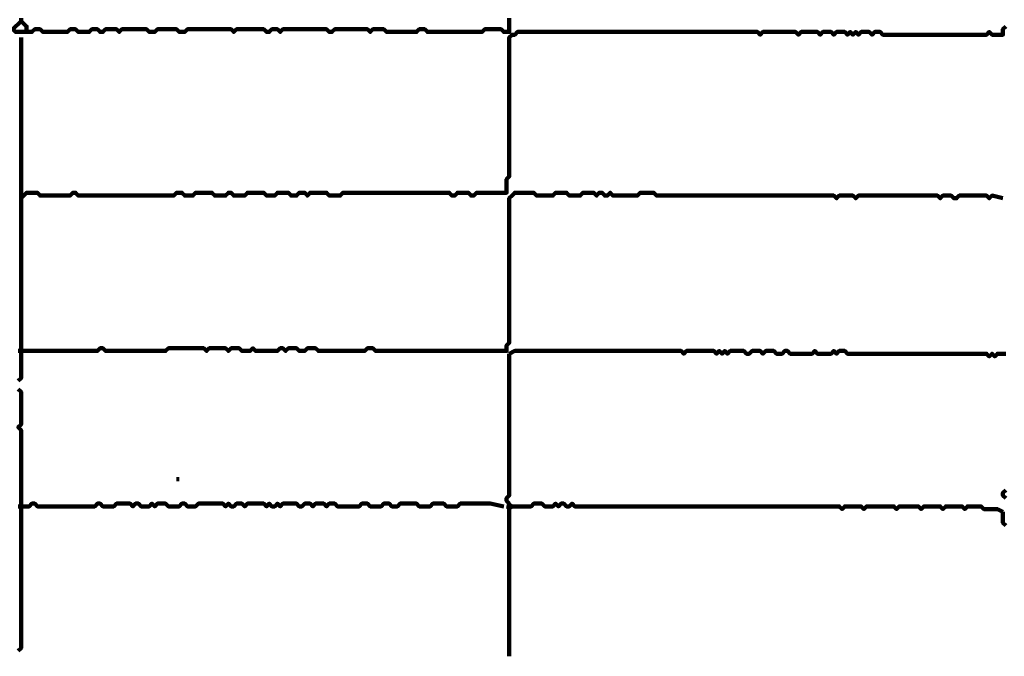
# Model space of a CAD drawing. Header units: metres. Extents: x 1959 to 4131, y 3282 to 4313.
# Tile 17 of 256: x 2124.14 to 2127.48, y 4290.48 to 4292.64. Entities that reach past the tile are written whole.
import ezdxf

# ---------------------------------------------------------------- set-up
doc = ezdxf.new("R2010")
doc.units = ezdxf.units.M
doc.layers.add('P', color=250, linetype='Continuous', lineweight=100)

msp = doc.modelspace()

# ---------------------------------------------------------------- linework, layer by layer
at = {"layer": 'P', "color": 0, "linetype": 'Continuous'}
for points in [[(2124.1492, 4292.6331), (2124.1215, 4292.6054), (2124.1307, 4292.5962), (2124.1676, 4292.5962)], [(2124.1492, 4292.6424), (2124.1492, 4292.6331), (2124.1584, 4292.6239), (2124.1676, 4292.6147), (2124.1676, 4292.6054), (2124.1676, 4292.5962), (2124.1768, 4292.5962), (2124.1861, 4292.5962), (2124.1953, 4292.6054), (2124.2045, 4292.6054), (2124.2138, 4292.6054), (2124.223, 4292.5962), (2124.2322, 4292.5962), (2124.2415, 4292.5962), (2124.2507, 4292.5962), (2124.2599, 4292.5962), (2124.2692, 4292.5962), (2124.2784, 4292.5962), (2124.2876, 4292.5962), (2124.2968, 4292.5962), (2124.3061, 4292.5962), (2124.3153, 4292.6054), (2124.3245, 4292.6054), (2124.3338, 4292.6054), (2124.343, 4292.5962), (2124.3522, 4292.5962), (2124.3615, 4292.5962), (2124.3707, 4292.5962), (2124.3799, 4292.5962), (2124.3892, 4292.6054), (2124.3984, 4292.6054), (2124.4076, 4292.6054), (2124.4168, 4292.5962), (2124.4261, 4292.5962), (2124.4353, 4292.6054), (2124.4445, 4292.6054), (2124.4538, 4292.6054), (2124.463, 4292.6054), (2124.4722, 4292.6054), (2124.4815, 4292.5962), (2124.4907, 4292.6054), (2124.4999, 4292.6054), (2124.5092, 4292.6054), (2124.5184, 4292.6054), (2124.5276, 4292.6054), (2124.5368, 4292.6054), (2124.5461, 4292.6054), (2124.5553, 4292.6054), (2124.5645, 4292.6054), (2124.5738, 4292.6054), (2124.583, 4292.5962), (2124.5922, 4292.5962), (2124.6015, 4292.5962), (2124.6107, 4292.6054), (2124.6199, 4292.6054), (2124.6292, 4292.6054), (2124.6384, 4292.6054), (2124.6476, 4292.6054), (2124.6568, 4292.6054), (2124.6661, 4292.6054), (2124.6753, 4292.6054), (2124.6845, 4292.5962), (2124.6938, 4292.5962), (2124.703, 4292.5962), (2124.7122, 4292.6054), (2124.7215, 4292.6054), (2124.7307, 4292.6054), (2124.7399, 4292.6054), (2124.7492, 4292.6054), (2124.7584, 4292.6054), (2124.7676, 4292.6054), (2124.7768, 4292.6054), (2124.7861, 4292.6054), (2124.7953, 4292.6054), (2124.8045, 4292.6054), (2124.8138, 4292.6054), (2124.823, 4292.6054), (2124.8322, 4292.6054), (2124.8415, 4292.6054), (2124.8507, 4292.6054), (2124.8599, 4292.6054), (2124.8692, 4292.5962), (2124.8784, 4292.6054), (2124.8876, 4292.6054), (2124.8968, 4292.6054), (2124.9061, 4292.6054), (2124.9153, 4292.6054), (2124.9245, 4292.6054), (2124.9338, 4292.6054), (2124.943, 4292.6054), (2124.9522, 4292.6054), (2124.9615, 4292.6054), (2124.9707, 4292.6054), (2124.9799, 4292.5962), (2124.9892, 4292.5962), (2124.9984, 4292.6054), (2125.0076, 4292.6054), (2125.0168, 4292.6054), (2125.0261, 4292.5962), (2125.0353, 4292.6054), (2125.0445, 4292.6054), (2125.0538, 4292.6054), (2125.063, 4292.6054), (2125.0722, 4292.6054), (2125.0815, 4292.6054), (2125.0907, 4292.6054), (2125.0999, 4292.6054), (2125.1092, 4292.6054), (2125.1184, 4292.6054), (2125.1276, 4292.6054), (2125.1368, 4292.6054), (2125.1461, 4292.6054), (2125.1553, 4292.6054), (2125.1645, 4292.6054), (2125.1738, 4292.6054), (2125.183, 4292.6054), (2125.1922, 4292.5962), (2125.2015, 4292.5962), (2125.2107, 4292.6054), (2125.2199, 4292.6054), (2125.2292, 4292.6054), (2125.2384, 4292.6054), (2125.2476, 4292.6054), (2125.2568, 4292.6054), (2125.2661, 4292.6054), (2125.2753, 4292.6054), (2125.2845, 4292.6054), (2125.2938, 4292.6054), (2125.303, 4292.6054), (2125.3122, 4292.6054), (2125.3215, 4292.6054), (2125.3307, 4292.5962), (2125.3399, 4292.6054), (2125.3492, 4292.6054), (2125.3584, 4292.6054), (2125.3676, 4292.6054), (2125.3768, 4292.6054), (2125.3861, 4292.5962), (2125.3953, 4292.5962), (2125.4045, 4292.5962), (2125.4138, 4292.5962), (2125.423, 4292.5962), (2125.4322, 4292.5962), (2125.4415, 4292.5962), (2125.4507, 4292.5962), (2125.4599, 4292.5962), (2125.4692, 4292.5962), (2125.4784, 4292.5962), (2125.4876, 4292.5962), (2125.4968, 4292.6054), (2125.5061, 4292.6054), (2125.5153, 4292.6054), (2125.5245, 4292.5962), (2125.5338, 4292.5962), (2125.543, 4292.5962), (2125.5522, 4292.5962), (2125.5615, 4292.5962), (2125.5707, 4292.5962), (2125.5799, 4292.5962), (2125.5892, 4292.5962), (2125.5984, 4292.5962), (2125.6076, 4292.5962), (2125.6168, 4292.5962), (2125.6261, 4292.5962), (2125.6353, 4292.5962), (2125.6445, 4292.5962), (2125.6538, 4292.5962), (2125.663, 4292.5962), (2125.6722, 4292.5962), (2125.6815, 4292.5962), (2125.6907, 4292.5962), (2125.6999, 4292.5962), (2125.7092, 4292.5962), (2125.7184, 4292.6054), (2125.7276, 4292.6054), (2125.7368, 4292.6054), (2125.7461, 4292.6054), (2125.7553, 4292.6054), (2125.7645, 4292.6054), (2125.7738, 4292.6054), (2125.783, 4292.5962), (2125.7922, 4292.5962), (2125.8015, 4292.5962), (2125.8015, 4292.6054), (2125.8015, 4292.6147), (2125.8015, 4292.6239), (2125.8015, 4292.6331), (2125.8015, 4292.6424)], [(2127.4815, 4292.6147), (2127.4722, 4292.6054), (2127.4722, 4292.5962), (2127.4722, 4292.587), (2127.463, 4292.587), (2127.4538, 4292.587), (2127.4445, 4292.587), (2127.4353, 4292.587), (2127.4261, 4292.5962), (2127.4168, 4292.587), (2127.4076, 4292.587), (2127.3984, 4292.587), (2127.3892, 4292.587), (2127.3799, 4292.587), (2127.3707, 4292.587), (2127.3615, 4292.587), (2127.3522, 4292.587), (2127.343, 4292.587), (2127.3338, 4292.587), (2127.3245, 4292.587), (2127.3153, 4292.587), (2127.3061, 4292.587), (2127.2968, 4292.587), (2127.2876, 4292.587), (2127.2784, 4292.587), (2127.2692, 4292.587), (2127.2599, 4292.587), (2127.2507, 4292.587), (2127.2415, 4292.587), (2127.2322, 4292.587), (2127.223, 4292.587), (2127.2138, 4292.587), (2127.2045, 4292.587), (2127.1953, 4292.587), (2127.1861, 4292.587), (2127.1768, 4292.587), (2127.1676, 4292.587), (2127.1584, 4292.587), (2127.1492, 4292.587), (2127.1399, 4292.587), (2127.1307, 4292.587), (2127.1215, 4292.587), (2127.1122, 4292.587), (2127.103, 4292.587), (2127.0938, 4292.587), (2127.0845, 4292.587), (2127.0753, 4292.587), (2127.0661, 4292.587), (2127.0568, 4292.5962), (2127.0476, 4292.5962), (2127.0384, 4292.5962), (2127.0292, 4292.587), (2127.0199, 4292.5962), (2127.0107, 4292.5962), (2127.0015, 4292.5962), (2126.9922, 4292.5962), (2126.983, 4292.587), (2126.9738, 4292.5962), (2126.9645, 4292.587), (2126.9553, 4292.5962), (2126.9461, 4292.587), (2126.9368, 4292.5962), (2126.9276, 4292.5962), (2126.9184, 4292.5962), (2126.9092, 4292.5962), (2126.8999, 4292.587), (2126.8907, 4292.5962), (2126.8815, 4292.5962), (2126.8722, 4292.5962), (2126.863, 4292.5962), (2126.8538, 4292.587), (2126.8445, 4292.5962), (2126.8353, 4292.5962), (2126.8261, 4292.5962), (2126.8168, 4292.5962), (2126.8076, 4292.5962), (2126.7984, 4292.5962), (2126.7892, 4292.5962), (2126.7799, 4292.587), (2126.7707, 4292.5962), (2126.7615, 4292.5962), (2126.7522, 4292.5962), (2126.743, 4292.5962), (2126.7338, 4292.5962), (2126.7245, 4292.5962), (2126.7153, 4292.5962), (2126.7061, 4292.5962), (2126.6968, 4292.5962), (2126.6876, 4292.5962), (2126.6784, 4292.5962), (2126.6692, 4292.5962), (2126.6599, 4292.5962), (2126.6507, 4292.587), (2126.6415, 4292.5962), (2126.6322, 4292.5962), (2126.623, 4292.5962), (2126.6138, 4292.5962), (2126.6045, 4292.5962), (2126.5953, 4292.5962), (2126.5861, 4292.5962), (2126.5768, 4292.5962), (2126.5676, 4292.5962), (2126.5584, 4292.5962), (2126.5492, 4292.5962), (2126.5399, 4292.5962), (2126.5307, 4292.5962), (2126.5215, 4292.5962), (2126.5122, 4292.5962), (2126.503, 4292.5962), (2126.4938, 4292.5962), (2126.4845, 4292.5962), (2126.4753, 4292.5962), (2126.4661, 4292.5962), (2126.4568, 4292.5962), (2126.4476, 4292.5962), (2126.4384, 4292.5962), (2126.4292, 4292.5962), (2126.4199, 4292.5962), (2126.4107, 4292.5962), (2126.4015, 4292.5962), (2126.3922, 4292.5962), (2126.383, 4292.5962), (2126.3738, 4292.5962), (2126.3645, 4292.5962), (2126.3553, 4292.5962), (2126.3461, 4292.5962), (2126.3368, 4292.5962), (2126.3276, 4292.5962), (2126.3184, 4292.5962), (2126.3092, 4292.5962), (2126.2999, 4292.5962), (2126.2907, 4292.5962), (2126.2815, 4292.5962), (2126.2722, 4292.5962), (2126.263, 4292.5962), (2126.2538, 4292.5962), (2126.2445, 4292.5962), (2126.2353, 4292.5962), (2126.2261, 4292.5962), (2126.2168, 4292.5962), (2126.2076, 4292.5962), (2126.1984, 4292.5962), (2126.1892, 4292.5962), (2126.1799, 4292.5962), (2126.1707, 4292.5962), (2126.1615, 4292.5962), (2126.1522, 4292.5962), (2126.143, 4292.5962), (2126.1338, 4292.5962), (2126.1245, 4292.5962), (2126.1153, 4292.5962), (2126.1061, 4292.5962), (2126.0968, 4292.5962), (2126.0876, 4292.5962), (2126.0784, 4292.5962), (2126.0692, 4292.5962), (2126.0599, 4292.5962), (2126.0507, 4292.5962), (2126.0415, 4292.5962), (2126.0322, 4292.5962), (2126.023, 4292.5962), (2126.0138, 4292.5962), (2126.0045, 4292.5962), (2125.9953, 4292.5962), (2125.9861, 4292.5962), (2125.9768, 4292.5962), (2125.9676, 4292.5962), (2125.9584, 4292.5962), (2125.9492, 4292.5962), (2125.9399, 4292.5962), (2125.9307, 4292.5962), (2125.9215, 4292.5962), (2125.9122, 4292.5962), (2125.903, 4292.5962), (2125.8938, 4292.5962), (2125.8845, 4292.5962), (2125.8753, 4292.5962), (2125.8661, 4292.5962), (2125.8568, 4292.5962), (2125.8476, 4292.5962), (2125.8384, 4292.5962), (2125.8292, 4292.5962), (2125.8199, 4292.587), (2125.8107, 4292.587), (2125.8015, 4292.5778), (2125.8015, 4292.5685), (2125.8015, 4292.5593), (2125.8015, 4292.5501), (2125.8015, 4292.5408), (2125.8015, 4292.5316), (2125.8015, 4292.5224), (2125.8015, 4292.5131), (2125.8015, 4292.5039), (2125.8015, 4292.4947), (2125.8015, 4292.4854), (2125.8015, 4292.4762), (2125.8015, 4292.467), (2125.8015, 4292.4578), (2125.8015, 4292.4485), (2125.8015, 4292.4393), (2125.8015, 4292.4301), (2125.8015, 4292.4208), (2125.8015, 4292.4116), (2125.8015, 4292.4024), (2125.8015, 4292.3931), (2125.8015, 4292.3839), (2125.8015, 4292.3747), (2125.8015, 4292.3654), (2125.8015, 4292.3562), (2125.8015, 4292.347), (2125.8015, 4292.3378), (2125.8015, 4292.3285), (2125.8015, 4292.3193), (2125.8015, 4292.3101), (2125.8015, 4292.3008), (2125.8015, 4292.2916), (2125.8015, 4292.2824), (2125.8015, 4292.2731), (2125.8015, 4292.2639), (2125.8015, 4292.2547), (2125.8015, 4292.2454), (2125.8015, 4292.2362), (2125.8015, 4292.227), (2125.8015, 4292.2178), (2125.8015, 4292.2085), (2125.8015, 4292.1993), (2125.8015, 4292.1901), (2125.8015, 4292.1808), (2125.8015, 4292.1716), (2125.8015, 4292.1624), (2125.8015, 4292.1531), (2125.8015, 4292.1439), (2125.8015, 4292.1347), (2125.8015, 4292.1254), (2125.8015, 4292.1162), (2125.8015, 4292.107), (2125.7922, 4292.0978), (2125.7922, 4292.0885), (2125.7922, 4292.0793), (2125.7922, 4292.0701), (2125.7922, 4292.0608), (2125.7922, 4292.0516), (2125.783, 4292.0516), (2125.7738, 4292.0516), (2125.7645, 4292.0516), (2125.7553, 4292.0516), (2125.7461, 4292.0516), (2125.7368, 4292.0516), (2125.7276, 4292.0516), (2125.7184, 4292.0516), (2125.7092, 4292.0516), (2125.6999, 4292.0516), (2125.6907, 4292.0516), (2125.6815, 4292.0424), (2125.6722, 4292.0424), (2125.663, 4292.0516), (2125.6538, 4292.0516), (2125.6445, 4292.0516), (2125.6353, 4292.0516), (2125.6261, 4292.0516), (2125.6168, 4292.0424), (2125.6076, 4292.0424), (2125.5984, 4292.0516), (2125.5892, 4292.0516), (2125.5799, 4292.0516), (2125.5707, 4292.0516), (2125.5615, 4292.0516), (2125.5522, 4292.0516), (2125.543, 4292.0516), (2125.5338, 4292.0516), (2125.5245, 4292.0516), (2125.5153, 4292.0516), (2125.5061, 4292.0516), (2125.4968, 4292.0516), (2125.4876, 4292.0516), (2125.4784, 4292.0516), (2125.4692, 4292.0516), (2125.4599, 4292.0516), (2125.4507, 4292.0516), (2125.4415, 4292.0516), (2125.4322, 4292.0516), (2125.423, 4292.0516), (2125.4138, 4292.0516), (2125.4045, 4292.0516), (2125.3953, 4292.0516), (2125.3861, 4292.0516), (2125.3768, 4292.0516), (2125.3676, 4292.0516), (2125.3584, 4292.0516), (2125.3492, 4292.0516), (2125.3399, 4292.0516), (2125.3307, 4292.0516), (2125.3215, 4292.0516), (2125.3122, 4292.0516), (2125.303, 4292.0516), (2125.2938, 4292.0516), (2125.2845, 4292.0516), (2125.2753, 4292.0516), (2125.2661, 4292.0516), (2125.2568, 4292.0516), (2125.2476, 4292.0516), (2125.2384, 4292.0516), (2125.2292, 4292.0424), (2125.2199, 4292.0424), (2125.2107, 4292.0424), (2125.2015, 4292.0424), (2125.1922, 4292.0424), (2125.183, 4292.0516), (2125.1738, 4292.0516), (2125.1645, 4292.0516), (2125.1553, 4292.0516), (2125.1461, 4292.0516), (2125.1368, 4292.0516), (2125.1276, 4292.0516), (2125.1184, 4292.0424), (2125.1092, 4292.0516), (2125.0999, 4292.0516), (2125.0907, 4292.0516), (2125.0815, 4292.0424), (2125.0722, 4292.0424), (2125.063, 4292.0424), (2125.0538, 4292.0516), (2125.0445, 4292.0516), (2125.0353, 4292.0516), (2125.0261, 4292.0516), (2125.0168, 4292.0516), (2125.0076, 4292.0424), (2124.9984, 4292.0424), (2124.9892, 4292.0424), (2124.9799, 4292.0424), (2124.9707, 4292.0516), (2124.9615, 4292.0516), (2124.9522, 4292.0516), (2124.943, 4292.0516), (2124.9338, 4292.0516), (2124.9245, 4292.0516), (2124.9153, 4292.0516), (2124.9061, 4292.0424), (2124.8968, 4292.0424), (2124.8876, 4292.0424), (2124.8784, 4292.0424), (2124.8692, 4292.0424), (2124.8599, 4292.0516), (2124.8507, 4292.0516), (2124.8415, 4292.0424), (2124.8322, 4292.0424), (2124.823, 4292.0424), (2124.8138, 4292.0424), (2124.8045, 4292.0424), (2124.7953, 4292.0516), (2124.7861, 4292.0516), (2124.7768, 4292.0516), (2124.7676, 4292.0516), (2124.7584, 4292.0516), (2124.7492, 4292.0516), (2124.7399, 4292.0516), (2124.7307, 4292.0424), (2124.7215, 4292.0424), (2124.7122, 4292.0424), (2124.703, 4292.0424), (2124.6938, 4292.0516), (2124.6845, 4292.0516), (2124.6753, 4292.0516), (2124.6661, 4292.0424), (2124.6568, 4292.0424), (2124.6476, 4292.0424), (2124.6384, 4292.0424), (2124.6292, 4292.0424), (2124.6199, 4292.0424), (2124.6107, 4292.0424), (2124.6015, 4292.0424), (2124.5922, 4292.0424), (2124.583, 4292.0424), (2124.5738, 4292.0424), (2124.5645, 4292.0424), (2124.5553, 4292.0424), (2124.5461, 4292.0424), (2124.5368, 4292.0424), (2124.5276, 4292.0424), (2124.5184, 4292.0424), (2124.5092, 4292.0424), (2124.4999, 4292.0424), (2124.4907, 4292.0424), (2124.4815, 4292.0424), (2124.4722, 4292.0424), (2124.463, 4292.0424), (2124.4538, 4292.0424), (2124.4445, 4292.0424), (2124.4353, 4292.0424), (2124.4261, 4292.0424), (2124.4168, 4292.0424), (2124.4076, 4292.0424), (2124.3984, 4292.0424), (2124.3892, 4292.0424), (2124.3799, 4292.0424), (2124.3707, 4292.0424), (2124.3615, 4292.0424), (2124.3522, 4292.0424), (2124.343, 4292.0424), (2124.3338, 4292.0516), (2124.3245, 4292.0516), (2124.3153, 4292.0424), (2124.3061, 4292.0424), (2124.2968, 4292.0424), (2124.2876, 4292.0424), (2124.2784, 4292.0424), (2124.2692, 4292.0424), (2124.2599, 4292.0424), (2124.2507, 4292.0424), (2124.2415, 4292.0424), (2124.2322, 4292.0424), (2124.223, 4292.0424), (2124.2138, 4292.0424), (2124.2045, 4292.0516), (2124.1953, 4292.0516), (2124.1861, 4292.0516), (2124.1768, 4292.0516), (2124.1676, 4292.0516), (2124.1584, 4292.0424), (2124.1492, 4292.0331), (2124.1492, 4292.0516)], [(2124.1492, 4292.5778), (2124.1492, 4292.5408), (2124.1492, 4292.5316), (2124.1492, 4292.5224), (2124.1492, 4292.5131), (2124.1492, 4292.5039), (2124.1492, 4292.4947), (2124.1492, 4292.4854), (2124.1492, 4292.4762), (2124.1492, 4292.467), (2124.1492, 4292.4578), (2124.1492, 4292.4485), (2124.1492, 4292.4393), (2124.1492, 4292.4301), (2124.1492, 4292.4208), (2124.1492, 4292.4116), (2124.1492, 4292.4024), (2124.1492, 4292.3931), (2124.1492, 4292.3839), (2124.1492, 4292.3747), (2124.1492, 4292.3654), (2124.1492, 4292.3562), (2124.1492, 4292.347), (2124.1492, 4292.3378), (2124.1492, 4292.3285), (2124.1492, 4292.3193), (2124.1492, 4292.3101), (2124.1492, 4292.3008), (2124.1492, 4292.2916), (2124.1492, 4292.2824), (2124.1492, 4292.2731), (2124.1492, 4292.2639), (2124.1492, 4292.2547), (2124.1492, 4292.2454), (2124.1492, 4292.2362), (2124.1492, 4292.227), (2124.1492, 4292.2178), (2124.1492, 4292.2085), (2124.1492, 4292.1993), (2124.1492, 4292.1901), (2124.1492, 4292.1808), (2124.1492, 4292.1716), (2124.1492, 4292.1624), (2124.1492, 4292.1531), (2124.1492, 4292.1439), (2124.1492, 4292.1347), (2124.1492, 4292.1254), (2124.1492, 4292.1162), (2124.1492, 4292.107), (2124.1492, 4292.0978), (2124.1492, 4292.0885), (2124.1492, 4292.0793), (2124.1492, 4292.0701), (2124.1492, 4292.0608), (2124.1492, 4292.0516), (2124.1492, 4292.0424), (2124.1492, 4292.0331), (2124.1492, 4292.0239), (2124.1492, 4292.0147), (2124.1492, 4292.0054), (2124.1492, 4291.9962), (2124.1492, 4291.987), (2124.1492, 4291.9778), (2124.1492, 4291.9685), (2124.1492, 4291.9593), (2124.1492, 4291.9501), (2124.1492, 4291.9408), (2124.1492, 4291.9316), (2124.1492, 4291.9224), (2124.1492, 4291.9131), (2124.1492, 4291.9039), (2124.1492, 4291.8947), (2124.1492, 4291.8854), (2124.1492, 4291.8762), (2124.1492, 4291.867), (2124.1492, 4291.8578), (2124.1492, 4291.8485), (2124.1492, 4291.8393), (2124.1492, 4291.8301), (2124.1492, 4291.8208), (2124.1492, 4291.8116), (2124.1492, 4291.8024), (2124.1492, 4291.7931), (2124.1492, 4291.7839), (2124.1492, 4291.7747), (2124.1492, 4291.7654), (2124.1492, 4291.7562), (2124.1492, 4291.747), (2124.1492, 4291.7378), (2124.1492, 4291.7285), (2124.1492, 4291.7193), (2124.1492, 4291.7101), (2124.1492, 4291.7008), (2124.1492, 4291.6916), (2124.1492, 4291.6824), (2124.1492, 4291.6731), (2124.1492, 4291.6639), (2124.1492, 4291.6547), (2124.1492, 4291.6454), (2124.1492, 4291.6362), (2124.1492, 4291.627), (2124.1492, 4291.6178), (2124.1492, 4291.6085), (2124.1492, 4291.5993), (2124.1492, 4291.5901), (2124.1492, 4291.5808), (2124.1492, 4291.5716), (2124.1492, 4291.5624), (2124.1492, 4291.5531), (2124.1492, 4291.5439), (2124.1492, 4291.5347), (2124.1492, 4291.5254), (2124.1492, 4291.5162), (2124.1492, 4291.507), (2124.1492, 4291.4978), (2124.1492, 4291.4885), (2124.1492, 4291.4793), (2124.1492, 4291.4701), (2124.1492, 4291.4608), (2124.1492, 4291.4516), (2124.1492, 4291.4424), (2124.1492, 4291.4331), (2124.1492, 4291.4239), (2124.1399, 4291.4147)], [(2124.1399, 4291.5162), (2124.1492, 4291.5162), (2124.1584, 4291.5162), (2124.1676, 4291.5162), (2124.1768, 4291.5162), (2124.1861, 4291.5162), (2124.1953, 4291.5162), (2124.2045, 4291.5162), (2124.2138, 4291.5162), (2124.223, 4291.5162), (2124.2322, 4291.5162), (2124.2415, 4291.5162), (2124.2507, 4291.5162), (2124.2599, 4291.5162), (2124.2692, 4291.5162), (2124.2784, 4291.5162), (2124.2876, 4291.5162), (2124.2968, 4291.5162), (2124.3061, 4291.5162), (2124.3153, 4291.5162), (2124.3245, 4291.5162), (2124.3338, 4291.5162), (2124.343, 4291.5162), (2124.3522, 4291.5162), (2124.3615, 4291.5162), (2124.3707, 4291.5162), (2124.3799, 4291.5162), (2124.3892, 4291.5162), (2124.3984, 4291.5162), (2124.4076, 4291.5162), (2124.4168, 4291.5254), (2124.4261, 4291.5254), (2124.4353, 4291.5162), (2124.4445, 4291.5162), (2124.4538, 4291.5162), (2124.463, 4291.5162), (2124.4722, 4291.5162), (2124.4815, 4291.5162), (2124.4907, 4291.5162), (2124.4999, 4291.5162), (2124.5092, 4291.5162), (2124.5184, 4291.5162), (2124.5276, 4291.5162), (2124.5368, 4291.5162), (2124.5461, 4291.5162), (2124.5553, 4291.5162), (2124.5645, 4291.5162), (2124.5738, 4291.5162), (2124.583, 4291.5162), (2124.5922, 4291.5162), (2124.6015, 4291.5162), (2124.6107, 4291.5162), (2124.6199, 4291.5162), (2124.6292, 4291.5162), (2124.6384, 4291.5162), (2124.6476, 4291.5254), (2124.6568, 4291.5254), (2124.6661, 4291.5254), (2124.6753, 4291.5254), (2124.6845, 4291.5254), (2124.6938, 4291.5254), (2124.703, 4291.5254), (2124.7122, 4291.5254), (2124.7215, 4291.5254), (2124.7307, 4291.5254), (2124.7399, 4291.5254), (2124.7492, 4291.5254), (2124.7584, 4291.5254), (2124.7676, 4291.5254), (2124.7768, 4291.5162), (2124.7861, 4291.5254), (2124.7953, 4291.5254), (2124.8045, 4291.5254), (2124.8138, 4291.5254), (2124.823, 4291.5254), (2124.8322, 4291.5254), (2124.8415, 4291.5254), (2124.8507, 4291.5162), (2124.8599, 4291.5254), (2124.8692, 4291.5254), (2124.8784, 4291.5254), (2124.8876, 4291.5254), (2124.8968, 4291.5162), (2124.9061, 4291.5162), (2124.9153, 4291.5162), (2124.9245, 4291.5162), (2124.9338, 4291.5254), (2124.943, 4291.5162), (2124.9522, 4291.5162), (2124.9615, 4291.5162), (2124.9707, 4291.5162), (2124.9799, 4291.5162), (2124.9892, 4291.5162), (2124.9984, 4291.5162), (2125.0076, 4291.5162), (2125.0168, 4291.5162), (2125.0261, 4291.5254), (2125.0353, 4291.5254), (2125.0445, 4291.5162), (2125.0538, 4291.5254), (2125.063, 4291.5254), (2125.0722, 4291.5254), (2125.0815, 4291.5254), (2125.0907, 4291.5162), (2125.0999, 4291.5162), (2125.1092, 4291.5162), (2125.1184, 4291.5254), (2125.1276, 4291.5254), (2125.1368, 4291.5254), (2125.1461, 4291.5254), (2125.1553, 4291.5162), (2125.1645, 4291.5162), (2125.1738, 4291.5162), (2125.183, 4291.5162), (2125.1922, 4291.5162), (2125.2015, 4291.5162), (2125.2107, 4291.5162), (2125.2199, 4291.5162), (2125.2292, 4291.5162), (2125.2384, 4291.5162), (2125.2476, 4291.5162), (2125.2568, 4291.5162), (2125.2661, 4291.5162), (2125.2753, 4291.5162), (2125.2845, 4291.5162), (2125.2938, 4291.5162), (2125.303, 4291.5162), (2125.3122, 4291.5162), (2125.3215, 4291.5254), (2125.3307, 4291.5254), (2125.3399, 4291.5254), (2125.3492, 4291.5162), (2125.3584, 4291.5162), (2125.3676, 4291.5162), (2125.3768, 4291.5162), (2125.3861, 4291.5162), (2125.3953, 4291.5162), (2125.4045, 4291.5162), (2125.4138, 4291.5162), (2125.423, 4291.5162), (2125.4322, 4291.5162), (2125.4415, 4291.5162), (2125.4507, 4291.5162), (2125.4599, 4291.5162), (2125.4692, 4291.5162), (2125.4784, 4291.5162), (2125.4876, 4291.5162), (2125.4968, 4291.5162), (2125.5061, 4291.5162), (2125.5153, 4291.5162), (2125.5245, 4291.5162), (2125.5338, 4291.5162), (2125.543, 4291.5162), (2125.5522, 4291.5162), (2125.5615, 4291.5162), (2125.5707, 4291.5162), (2125.5799, 4291.5162), (2125.5892, 4291.5162), (2125.5984, 4291.5162), (2125.6076, 4291.5162), (2125.6168, 4291.5162), (2125.6261, 4291.5162), (2125.6353, 4291.5162), (2125.6445, 4291.5162), (2125.6538, 4291.5162), (2125.663, 4291.5162), (2125.6722, 4291.5162), (2125.6815, 4291.5162), (2125.6907, 4291.5162), (2125.6999, 4291.5162), (2125.7092, 4291.5162), (2125.7184, 4291.5162), (2125.7276, 4291.5162), (2125.7368, 4291.5162), (2125.7461, 4291.5162), (2125.7553, 4291.5162), (2125.7645, 4291.5162), (2125.7738, 4291.5162), (2125.783, 4291.5162), (2125.7922, 4291.5162), (2125.7922, 4291.5254), (2125.7922, 4291.5347), (2125.8015, 4291.5439), (2125.8015, 4291.5531), (2125.8015, 4291.5624), (2125.8015, 4291.5716), (2125.8015, 4291.5808), (2125.8015, 4291.5901), (2125.8015, 4291.5993), (2125.8015, 4291.6085), (2125.8015, 4291.6178), (2125.8015, 4291.627), (2125.8015, 4291.6362), (2125.8015, 4291.6454), (2125.8015, 4291.6547), (2125.8015, 4291.6639), (2125.8015, 4291.6731), (2125.8015, 4291.6824), (2125.8015, 4291.6916), (2125.8015, 4291.7008), (2125.8015, 4291.7101), (2125.8015, 4291.7193), (2125.8015, 4291.7285), (2125.8015, 4291.7378), (2125.8015, 4291.747), (2125.8015, 4291.7562), (2125.8015, 4291.7654), (2125.8015, 4291.7747), (2125.8015, 4291.7839), (2125.8015, 4291.7931), (2125.8015, 4291.8024), (2125.8015, 4291.8116), (2125.8015, 4291.8208), (2125.8015, 4291.8301), (2125.8015, 4291.8393), (2125.8015, 4291.8485), (2125.8015, 4291.8578), (2125.8015, 4291.867), (2125.8015, 4291.8762), (2125.8015, 4291.8854), (2125.8015, 4291.8947), (2125.8015, 4291.9039), (2125.8015, 4291.9131), (2125.8015, 4291.9224), (2125.8015, 4291.9316), (2125.8015, 4291.9408), (2125.8015, 4291.9501), (2125.8015, 4291.9593), (2125.8015, 4291.9685), (2125.8015, 4291.9778), (2125.8015, 4291.987), (2125.8015, 4291.9962), (2125.8015, 4292.0054), (2125.8015, 4292.0147), (2125.8015, 4292.0239), (2125.8015, 4292.0331), (2125.8107, 4292.0424), (2125.8199, 4292.0516), (2125.8292, 4292.0516), (2125.8384, 4292.0516), (2125.8476, 4292.0516), (2125.8568, 4292.0516), (2125.8661, 4292.0516), (2125.8753, 4292.0516), (2125.8845, 4292.0516), (2125.8938, 4292.0424), (2125.903, 4292.0424), (2125.9122, 4292.0424), (2125.9215, 4292.0424), (2125.9307, 4292.0424), (2125.9399, 4292.0424), (2125.9492, 4292.0424), (2125.9584, 4292.0516), (2125.9676, 4292.0516), (2125.9768, 4292.0516), (2125.9861, 4292.0516), (2125.9953, 4292.0516), (2126.0045, 4292.0424), (2126.0138, 4292.0424), (2126.023, 4292.0424), (2126.0322, 4292.0424), (2126.0415, 4292.0424), (2126.0507, 4292.0516), (2126.0599, 4292.0516), (2126.0692, 4292.0516), (2126.0784, 4292.0516), (2126.0876, 4292.0516), (2126.0968, 4292.0424), (2126.1061, 4292.0516), (2126.1153, 4292.0516), (2126.1245, 4292.0424), (2126.1338, 4292.0424), (2126.143, 4292.0516), (2126.1522, 4292.0424), (2126.1615, 4292.0424), (2126.1707, 4292.0424), (2126.1799, 4292.0424), (2126.1892, 4292.0424), (2126.1984, 4292.0424), (2126.2076, 4292.0424), (2126.2168, 4292.0424), (2126.2261, 4292.0424), (2126.2353, 4292.0424), (2126.2445, 4292.0516), (2126.2538, 4292.0516), (2126.263, 4292.0516), (2126.2722, 4292.0516), (2126.2815, 4292.0516), (2126.2907, 4292.0516), (2126.2999, 4292.0424), (2126.3092, 4292.0424), (2126.3184, 4292.0424), (2126.3276, 4292.0424), (2126.3368, 4292.0424), (2126.3461, 4292.0424), (2126.3553, 4292.0424), (2126.3645, 4292.0424), (2126.3738, 4292.0424), (2126.383, 4292.0424), (2126.3922, 4292.0424), (2126.4015, 4292.0424), (2126.4107, 4292.0424), (2126.4199, 4292.0424), (2126.4292, 4292.0424), (2126.4384, 4292.0424), (2126.4476, 4292.0424), (2126.4568, 4292.0424), (2126.4661, 4292.0424), (2126.4753, 4292.0424), (2126.4845, 4292.0424), (2126.4938, 4292.0424), (2126.503, 4292.0424), (2126.5122, 4292.0424), (2126.5215, 4292.0424), (2126.5307, 4292.0424), (2126.5399, 4292.0424), (2126.5492, 4292.0424), (2126.5584, 4292.0424), (2126.5676, 4292.0424), (2126.5768, 4292.0424), (2126.5861, 4292.0424), (2126.5953, 4292.0424), (2126.6045, 4292.0424), (2126.6138, 4292.0424), (2126.623, 4292.0424), (2126.6322, 4292.0424), (2126.6415, 4292.0424), (2126.6507, 4292.0424), (2126.6599, 4292.0424), (2126.6692, 4292.0424), (2126.6784, 4292.0424), (2126.6876, 4292.0424), (2126.6968, 4292.0424), (2126.7061, 4292.0424), (2126.7153, 4292.0424), (2126.7245, 4292.0424), (2126.7338, 4292.0424), (2126.743, 4292.0424), (2126.7522, 4292.0424), (2126.7615, 4292.0424), (2126.7707, 4292.0424), (2126.7799, 4292.0424), (2126.7892, 4292.0424), (2126.7984, 4292.0424), (2126.8076, 4292.0424), (2126.8168, 4292.0424), (2126.8261, 4292.0424), (2126.8353, 4292.0424), (2126.8445, 4292.0424), (2126.8538, 4292.0424), (2126.863, 4292.0424), (2126.8722, 4292.0424), (2126.8815, 4292.0424), (2126.8907, 4292.0424), (2126.8999, 4292.0424), (2126.9092, 4292.0331), (2126.9184, 4292.0424), (2126.9276, 4292.0424), (2126.9368, 4292.0424), (2126.9461, 4292.0424), (2126.9553, 4292.0424), (2126.9645, 4292.0424), (2126.9738, 4292.0331), (2126.983, 4292.0424), (2126.9922, 4292.0424), (2127.0015, 4292.0424), (2127.0107, 4292.0424), (2127.0199, 4292.0424), (2127.0292, 4292.0424), (2127.0384, 4292.0424), (2127.0476, 4292.0424), (2127.0568, 4292.0424), (2127.0661, 4292.0424), (2127.0753, 4292.0424), (2127.0845, 4292.0424), (2127.0938, 4292.0424), (2127.103, 4292.0424), (2127.1122, 4292.0424), (2127.1215, 4292.0424), (2127.1307, 4292.0424), (2127.1399, 4292.0424), (2127.1492, 4292.0424), (2127.1584, 4292.0424), (2127.1676, 4292.0424), (2127.1768, 4292.0424), (2127.1861, 4292.0424), (2127.1953, 4292.0424), (2127.2045, 4292.0424), (2127.2138, 4292.0424), (2127.223, 4292.0424), (2127.2322, 4292.0424), (2127.2415, 4292.0424), (2127.2507, 4292.0424), (2127.2599, 4292.0331), (2127.2692, 4292.0424), (2127.2784, 4292.0424), (2127.2876, 4292.0424), (2127.2968, 4292.0424), (2127.3061, 4292.0331), (2127.3153, 4292.0331), (2127.3245, 4292.0424), (2127.3338, 4292.0424), (2127.343, 4292.0424), (2127.3522, 4292.0424), (2127.3615, 4292.0424), (2127.3707, 4292.0424), (2127.3799, 4292.0424), (2127.3892, 4292.0424), (2127.3984, 4292.0424), (2127.4076, 4292.0424), (2127.4168, 4292.0424), (2127.4261, 4292.0331), (2127.4353, 4292.0424), (2127.4722, 4292.0331)], [(2127.4815, 4291.507), (2127.4722, 4291.507), (2127.463, 4291.507), (2127.4538, 4291.507), (2127.4445, 4291.4978), (2127.4353, 4291.507), (2127.4261, 4291.4978), (2127.4168, 4291.507), (2127.4076, 4291.507), (2127.3984, 4291.507), (2127.3892, 4291.507), (2127.3799, 4291.507), (2127.3707, 4291.507), (2127.3615, 4291.507), (2127.3522, 4291.507), (2127.343, 4291.507), (2127.3338, 4291.507), (2127.3245, 4291.507), (2127.3153, 4291.507), (2127.3061, 4291.507), (2127.2968, 4291.507), (2127.2876, 4291.507), (2127.2784, 4291.507), (2127.2692, 4291.507), (2127.2599, 4291.507), (2127.2507, 4291.507), (2127.2415, 4291.507), (2127.2322, 4291.507), (2127.223, 4291.507), (2127.2138, 4291.507), (2127.2045, 4291.507), (2127.1953, 4291.507), (2127.1861, 4291.507), (2127.1768, 4291.507), (2127.1676, 4291.507), (2127.1584, 4291.507), (2127.1492, 4291.507), (2127.1399, 4291.507), (2127.1307, 4291.507), (2127.1215, 4291.507), (2127.1122, 4291.507), (2127.103, 4291.507), (2127.0938, 4291.507), (2127.0845, 4291.507), (2127.0753, 4291.507), (2127.0661, 4291.507), (2127.0568, 4291.507), (2127.0476, 4291.507), (2127.0384, 4291.507), (2127.0292, 4291.507), (2127.0199, 4291.507), (2127.0107, 4291.507), (2127.0015, 4291.507), (2126.9922, 4291.507), (2126.983, 4291.507), (2126.9738, 4291.507), (2126.9645, 4291.507), (2126.9553, 4291.507), (2126.9461, 4291.507), (2126.9368, 4291.5162), (2126.9276, 4291.5162), (2126.9184, 4291.5162), (2126.9092, 4291.507), (2126.8999, 4291.5162), (2126.8907, 4291.507), (2126.8815, 4291.507), (2126.8722, 4291.507), (2126.863, 4291.507), (2126.8538, 4291.507), (2126.8445, 4291.507), (2126.8353, 4291.5162), (2126.8261, 4291.507), (2126.8168, 4291.507), (2126.8076, 4291.507), (2126.7984, 4291.507), (2126.7892, 4291.507), (2126.7799, 4291.507), (2126.7707, 4291.507), (2126.7615, 4291.507), (2126.7522, 4291.507), (2126.743, 4291.5162), (2126.7338, 4291.5162), (2126.7245, 4291.507), (2126.7153, 4291.507), (2126.7061, 4291.507), (2126.6968, 4291.5162), (2126.6876, 4291.5162), (2126.6784, 4291.5162), (2126.6692, 4291.5162), (2126.6599, 4291.507), (2126.6507, 4291.5162), (2126.6415, 4291.5162), (2126.6322, 4291.5162), (2126.623, 4291.5162), (2126.6138, 4291.507), (2126.6045, 4291.507), (2126.5953, 4291.5162), (2126.5861, 4291.5162), (2126.5768, 4291.5162), (2126.5676, 4291.5162), (2126.5584, 4291.5162), (2126.5492, 4291.5162), (2126.5399, 4291.507), (2126.5307, 4291.5162), (2126.5215, 4291.507), (2126.5122, 4291.5162), (2126.503, 4291.507), (2126.4938, 4291.5162), (2126.4845, 4291.5162), (2126.4753, 4291.5162), (2126.4661, 4291.5162), (2126.4568, 4291.5162), (2126.4476, 4291.5162), (2126.4384, 4291.5162), (2126.4292, 4291.5162), (2126.4199, 4291.5162), (2126.4107, 4291.5162), (2126.4015, 4291.5162), (2126.3922, 4291.507), (2126.383, 4291.5162), (2126.3738, 4291.5162), (2126.3645, 4291.5162), (2126.3553, 4291.5162), (2126.3461, 4291.5162), (2126.3368, 4291.5162), (2126.3276, 4291.5162), (2126.3184, 4291.5162), (2126.3092, 4291.5162), (2126.2999, 4291.5162), (2126.2907, 4291.5162), (2126.2815, 4291.5162), (2126.2722, 4291.5162), (2126.263, 4291.5162), (2126.2538, 4291.5162), (2126.2445, 4291.5162), (2126.2353, 4291.5162), (2126.2261, 4291.5162), (2126.2168, 4291.5162), (2126.2076, 4291.5162), (2126.1984, 4291.5162), (2126.1892, 4291.5162), (2126.1799, 4291.5162), (2126.1707, 4291.5162), (2126.1615, 4291.5162), (2126.1522, 4291.5162), (2126.143, 4291.5162), (2126.1338, 4291.5162), (2126.1245, 4291.5162), (2126.1153, 4291.5162), (2126.1061, 4291.5162), (2126.0968, 4291.5162), (2126.0876, 4291.5162), (2126.0784, 4291.5162), (2126.0692, 4291.5162), (2126.0599, 4291.5162), (2126.0507, 4291.5162), (2126.0415, 4291.5162), (2126.0322, 4291.5162), (2126.023, 4291.5162), (2126.0138, 4291.5162), (2126.0045, 4291.5162), (2125.9953, 4291.5162), (2125.9861, 4291.5162), (2125.9768, 4291.5162), (2125.9676, 4291.5162), (2125.9584, 4291.5162), (2125.9492, 4291.5162), (2125.9399, 4291.5162), (2125.9307, 4291.5162), (2125.9215, 4291.5162), (2125.9122, 4291.5162), (2125.903, 4291.5162), (2125.8938, 4291.5162), (2125.8845, 4291.5162), (2125.8753, 4291.5162), (2125.8661, 4291.5162), (2125.8568, 4291.5162), (2125.8476, 4291.5162), (2125.8384, 4291.5162), (2125.8292, 4291.5162), (2125.8199, 4291.5162), (2125.8015, 4291.507)], [(2125.8015, 4291.507), (2125.8015, 4291.4701), (2125.8015, 4291.4608), (2125.8015, 4291.4516), (2125.8015, 4291.4424), (2125.8015, 4291.4331), (2125.8015, 4291.4239), (2125.8015, 4291.4147), (2125.8015, 4291.4054), (2125.8015, 4291.3962), (2125.8015, 4291.387), (2125.8015, 4291.3778), (2125.8015, 4291.3685), (2125.8015, 4291.3593), (2125.8015, 4291.3501), (2125.8015, 4291.3408), (2125.8015, 4291.3316), (2125.8015, 4291.3224), (2125.8015, 4291.3131), (2125.8015, 4291.3039), (2125.8015, 4291.2947), (2125.8015, 4291.2854), (2125.8015, 4291.2762), (2125.8015, 4291.267), (2125.8015, 4291.2578), (2125.8015, 4291.2485), (2125.8015, 4291.2393), (2125.8015, 4291.2301), (2125.8015, 4291.2208), (2125.8015, 4291.2116), (2125.8015, 4291.2024), (2125.8015, 4291.1931), (2125.8015, 4291.1839), (2125.8015, 4291.1747), (2125.8015, 4291.1654), (2125.8015, 4291.1562), (2125.8015, 4291.147), (2125.8015, 4291.1378), (2125.8015, 4291.1285), (2125.8015, 4291.1193), (2125.8015, 4291.1101), (2125.8015, 4291.1008), (2125.8015, 4291.0916), (2125.8015, 4291.0824), (2125.8015, 4291.0731), (2125.8015, 4291.0639), (2125.8015, 4291.0547), (2125.8015, 4291.0454), (2125.8015, 4291.0362), (2125.8015, 4291.027), (2125.7922, 4291.0178), (2125.7922, 4291.0085), (2125.7984, 4291.0024), (2125.8015, 4290.9978), (2125.8061, 4290.9931), (2125.8076, 4290.9901), (2125.8076, 4290.987), (2125.8045, 4290.987), (2125.7999, 4290.987), (2125.7968, 4290.9885), (2125.7922, 4290.9901)], [(2124.1399, 4291.387), (2124.1492, 4291.3778), (2124.1492, 4291.3685), (2124.1492, 4291.3593), (2124.1492, 4291.3501), (2124.1492, 4291.3408), (2124.1492, 4291.3316), (2124.1492, 4291.3224), (2124.1492, 4291.3131), (2124.1492, 4291.3039), (2124.1492, 4291.2947), (2124.1492, 4291.2854), (2124.1492, 4291.2762), (2124.1492, 4291.267), (2124.1399, 4291.2578), (2124.1492, 4291.2485), (2124.1492, 4291.2393), (2124.1492, 4291.2301), (2124.1492, 4291.2208), (2124.1492, 4291.2116), (2124.1492, 4291.2024), (2124.1492, 4291.1931), (2124.1492, 4291.1839), (2124.1492, 4291.1747), (2124.1492, 4291.1654), (2124.1492, 4291.1562), (2124.1492, 4291.147), (2124.1492, 4291.1378), (2124.1492, 4291.1285), (2124.1492, 4291.1193), (2124.1492, 4291.1101), (2124.1492, 4291.1008), (2124.1492, 4291.0916), (2124.1492, 4291.0824), (2124.1492, 4291.0731), (2124.1492, 4291.0639), (2124.1492, 4291.0547), (2124.1492, 4291.0454), (2124.1492, 4291.0362), (2124.1492, 4291.027), (2124.1492, 4291.0178), (2124.1492, 4291.0085), (2124.1492, 4290.9993), (2124.1492, 4290.9901), (2124.1492, 4290.9808), (2124.1492, 4290.9716), (2124.1492, 4290.9624), (2124.1492, 4290.9531), (2124.1492, 4290.9439), (2124.1492, 4290.9347), (2124.1492, 4290.9254), (2124.1492, 4290.9162), (2124.1492, 4290.907), (2124.1492, 4290.8978), (2124.1492, 4290.8885), (2124.1492, 4290.8793), (2124.1492, 4290.8701), (2124.1492, 4290.8608), (2124.1492, 4290.8516), (2124.1492, 4290.8424), (2124.1492, 4290.8331), (2124.1492, 4290.8239), (2124.1492, 4290.8147), (2124.1492, 4290.8054), (2124.1492, 4290.7962), (2124.1492, 4290.787), (2124.1492, 4290.7778), (2124.1492, 4290.7685), (2124.1492, 4290.7593), (2124.1492, 4290.7501), (2124.1492, 4290.7408), (2124.1492, 4290.7316), (2124.1492, 4290.7224), (2124.1492, 4290.7131), (2124.1492, 4290.7039), (2124.1492, 4290.6947), (2124.1492, 4290.6854), (2124.1492, 4290.6762), (2124.1492, 4290.667), (2124.1492, 4290.6578), (2124.1492, 4290.6485), (2124.1492, 4290.6393), (2124.1492, 4290.6301), (2124.1492, 4290.6208), (2124.1492, 4290.6116), (2124.1492, 4290.6024), (2124.1492, 4290.5931), (2124.1492, 4290.5839), (2124.1492, 4290.5747), (2124.1492, 4290.5654), (2124.1492, 4290.5562), (2124.1492, 4290.547), (2124.1492, 4290.5378), (2124.1492, 4290.5285), (2124.1492, 4290.5193), (2124.1492, 4290.5101), (2124.1399, 4290.5008)], [(2124.6753, 4291.0824), (2124.6845, 4291.0824)], [(2127.4815, 4291.0454), (2127.4722, 4291.0362), (2127.4722, 4291.027), (2127.4815, 4291.0178)], [(2124.1399, 4290.9901), (2124.1492, 4290.9901), (2124.1584, 4290.9901), (2124.1676, 4290.9901), (2124.1768, 4290.9901), (2124.1861, 4290.9993), (2124.1953, 4290.9993), (2124.2045, 4290.9901), (2124.2138, 4290.9901), (2124.223, 4290.9901), (2124.2322, 4290.9901), (2124.2415, 4290.9901), (2124.2507, 4290.9901), (2124.2599, 4290.9901), (2124.2692, 4290.9901), (2124.2784, 4290.9901), (2124.2876, 4290.9901), (2124.2968, 4290.9901), (2124.3061, 4290.9901), (2124.3153, 4290.9901), (2124.3245, 4290.9901), (2124.3338, 4290.9901), (2124.343, 4290.9901), (2124.3522, 4290.9901), (2124.3615, 4290.9901), (2124.3707, 4290.9901), (2124.3799, 4290.9901), (2124.3892, 4290.9901), (2124.3984, 4290.9901), (2124.4076, 4290.9993), (2124.4168, 4290.9993), (2124.4261, 4290.9901), (2124.4353, 4290.9901), (2124.4445, 4290.9901), (2124.4538, 4290.9901), (2124.463, 4290.9901), (2124.4722, 4290.9993), (2124.4815, 4290.9993), (2124.4907, 4290.9993), (2124.4999, 4290.9993), (2124.5092, 4290.9993), (2124.5184, 4290.9993), (2124.5276, 4290.9901), (2124.5368, 4290.9993), (2124.5461, 4290.9993), (2124.5553, 4290.9901), (2124.5645, 4290.9901), (2124.5738, 4290.9901), (2124.583, 4290.9901), (2124.5922, 4290.9993), (2124.6015, 4290.9901), (2124.6107, 4290.9993), (2124.6199, 4290.9993), (2124.6292, 4290.9993), (2124.6384, 4290.9993), (2124.6476, 4290.9901), (2124.6568, 4290.9901), (2124.6661, 4290.9901), (2124.6753, 4290.9901), (2124.6845, 4290.9901), (2124.6938, 4290.9993), (2124.703, 4290.9993), (2124.7122, 4290.9901), (2124.7215, 4290.9901), (2124.7307, 4290.9901), (2124.7399, 4290.9901), (2124.7492, 4290.9993), (2124.7584, 4290.9993), (2124.7676, 4290.9993), (2124.7768, 4290.9993), (2124.7861, 4290.9993), (2124.7953, 4290.9993), (2124.8045, 4290.9993), (2124.8138, 4290.9993), (2124.823, 4290.9993), (2124.8322, 4290.9993), (2124.8415, 4290.9901), (2124.8507, 4290.9993), (2124.8599, 4290.9901), (2124.8692, 4290.9901), (2124.8784, 4290.9993), (2124.8876, 4290.9993), (2124.8968, 4290.9993), (2124.9061, 4290.9901), (2124.9153, 4290.9993), (2124.9245, 4290.9993), (2124.9338, 4290.9993), (2124.943, 4290.9993), (2124.9522, 4290.9993), (2124.9615, 4290.9993), (2124.9707, 4290.9993), (2124.9799, 4290.9901), (2124.9892, 4290.9993), (2124.9984, 4290.9901), (2125.0076, 4290.9901), (2125.0168, 4290.9993), (2125.0261, 4290.9901), (2125.0353, 4290.9993), (2125.0445, 4290.9993), (2125.0538, 4290.9993), (2125.063, 4290.9993), (2125.0722, 4290.9993), (2125.0815, 4290.9993), (2125.0907, 4290.9901), (2125.0999, 4290.9901), (2125.1092, 4290.9993), (2125.1184, 4290.9993), (2125.1276, 4290.9993), (2125.1368, 4290.9901), (2125.1461, 4290.9993), (2125.1553, 4290.9993), (2125.1645, 4290.9993), (2125.1738, 4290.9993), (2125.183, 4290.9901), (2125.1922, 4290.9993), (2125.2015, 4290.9993), (2125.2107, 4290.9993), (2125.2199, 4290.9901), (2125.2292, 4290.9901), (2125.2384, 4290.9901), (2125.2476, 4290.9901), (2125.2568, 4290.9901), (2125.2661, 4290.9901), (2125.2753, 4290.9901), (2125.2845, 4290.9901), (2125.2938, 4290.9901), (2125.303, 4290.9993), (2125.3122, 4290.9993), (2125.3215, 4290.9993), (2125.3307, 4290.9901), (2125.3399, 4290.9901), (2125.3492, 4290.9901), (2125.3584, 4290.9901), (2125.3676, 4290.9901), (2125.3768, 4290.9993), (2125.3861, 4290.9993), (2125.3953, 4290.9993), (2125.4045, 4290.9901), (2125.4138, 4290.9901), (2125.423, 4290.9901), (2125.4322, 4290.9993), (2125.4415, 4290.9993), (2125.4507, 4290.9993), (2125.4599, 4290.9993), (2125.4692, 4290.9993), (2125.4784, 4290.9993), (2125.4876, 4290.9993), (2125.4968, 4290.9901), (2125.5061, 4290.9901), (2125.5153, 4290.9901), (2125.5245, 4290.9901), (2125.5338, 4290.9901), (2125.543, 4290.9993), (2125.5522, 4290.9993), (2125.5615, 4290.9993), (2125.5707, 4290.9993), (2125.5799, 4290.9993), (2125.5892, 4290.9901), (2125.5984, 4290.9901), (2125.6076, 4290.9901), (2125.6168, 4290.9901), (2125.6261, 4290.9901), (2125.6353, 4290.9993), (2125.6445, 4290.9993), (2125.6538, 4290.9993), (2125.663, 4290.9993), (2125.6722, 4290.9993), (2125.6815, 4290.9993), (2125.6907, 4290.9993), (2125.6999, 4290.9993), (2125.7092, 4290.9993), (2125.7184, 4290.9993), (2125.7276, 4290.9993), (2125.7368, 4290.9993), (2125.783, 4290.9901)], [(2125.8015, 4290.9993), (2125.8015, 4290.9624), (2125.8015, 4290.9531), (2125.8015, 4290.9439), (2125.8015, 4290.9347), (2125.8015, 4290.9254), (2125.8015, 4290.9162), (2125.8015, 4290.907), (2125.8015, 4290.8978), (2125.8015, 4290.8885), (2125.8015, 4290.8793), (2125.8015, 4290.8701), (2125.8015, 4290.8608), (2125.8015, 4290.8516), (2125.8015, 4290.8424), (2125.8015, 4290.8331), (2125.8015, 4290.8239), (2125.8015, 4290.8147), (2125.8015, 4290.8054), (2125.8015, 4290.7962), (2125.8015, 4290.787), (2125.8015, 4290.7778), (2125.8015, 4290.7685), (2125.8015, 4290.7593), (2125.8015, 4290.7501), (2125.8015, 4290.7408), (2125.8015, 4290.7316), (2125.8015, 4290.7224), (2125.8015, 4290.7131), (2125.8015, 4290.7039), (2125.8015, 4290.6947), (2125.8015, 4290.6854), (2125.8015, 4290.6762), (2125.8015, 4290.667), (2125.8015, 4290.6578), (2125.8015, 4290.6485), (2125.8015, 4290.6393), (2125.8015, 4290.6301), (2125.8015, 4290.6208), (2125.8015, 4290.6116), (2125.8015, 4290.6024), (2125.8015, 4290.5931), (2125.8015, 4290.5839), (2125.8015, 4290.5747), (2125.8015, 4290.5654), (2125.8015, 4290.5562), (2125.8015, 4290.547), (2125.8015, 4290.5378), (2125.8015, 4290.5285), (2125.8015, 4290.5193), (2125.8015, 4290.5101), (2125.8015, 4290.5008), (2125.8015, 4290.4916), (2125.8015, 4290.4824)], [(2125.8107, 4290.9901), (2125.8476, 4290.9901), (2125.8568, 4290.9901), (2125.8661, 4290.9901), (2125.8753, 4290.9901), (2125.8845, 4290.9993), (2125.8938, 4290.9993), (2125.903, 4290.9993), (2125.9122, 4290.9993), (2125.9215, 4290.9901), (2125.9307, 4290.9901), (2125.9399, 4290.9901), (2125.9492, 4290.9901), (2125.9584, 4290.9993), (2125.9676, 4290.9901), (2125.9768, 4290.9993), (2125.9861, 4290.9993), (2125.9953, 4290.9901), (2126.0045, 4290.9901), (2126.0138, 4290.9993), (2126.023, 4290.9901), (2126.0322, 4290.9901), (2126.0415, 4290.9901), (2126.0507, 4290.9901), (2126.0599, 4290.9901), (2126.0692, 4290.9901), (2126.0784, 4290.9901), (2126.0876, 4290.9901), (2126.0968, 4290.9901), (2126.1061, 4290.9901), (2126.1153, 4290.9901), (2126.1245, 4290.9901), (2126.1338, 4290.9901), (2126.143, 4290.9901), (2126.1522, 4290.9901), (2126.1615, 4290.9901), (2126.1707, 4290.9901), (2126.1799, 4290.9901), (2126.1892, 4290.9901), (2126.1984, 4290.9901), (2126.2076, 4290.9901), (2126.2168, 4290.9901), (2126.2261, 4290.9901), (2126.2353, 4290.9901), (2126.2445, 4290.9901), (2126.2538, 4290.9901), (2126.263, 4290.9901), (2126.2722, 4290.9901), (2126.2815, 4290.9901), (2126.2907, 4290.9901), (2126.2999, 4290.9901), (2126.3092, 4290.9901), (2126.3184, 4290.9901), (2126.3276, 4290.9901), (2126.3368, 4290.9901), (2126.3461, 4290.9901), (2126.3553, 4290.9901), (2126.3645, 4290.9901), (2126.3738, 4290.9901), (2126.383, 4290.9901), (2126.3922, 4290.9901), (2126.4015, 4290.9901), (2126.4107, 4290.9901), (2126.4199, 4290.9901), (2126.4292, 4290.9901), (2126.4384, 4290.9901), (2126.4476, 4290.9901), (2126.4568, 4290.9901), (2126.4661, 4290.9901), (2126.4753, 4290.9901), (2126.4845, 4290.9901), (2126.4938, 4290.9901), (2126.503, 4290.9901), (2126.5122, 4290.9901), (2126.5215, 4290.9901), (2126.5307, 4290.9901), (2126.5399, 4290.9901), (2126.5492, 4290.9901), (2126.5584, 4290.9901), (2126.5676, 4290.9901), (2126.5768, 4290.9901), (2126.5861, 4290.9901), (2126.5953, 4290.9901), (2126.6045, 4290.9901), (2126.6138, 4290.9901), (2126.623, 4290.9901), (2126.6322, 4290.9901), (2126.6415, 4290.9901), (2126.6507, 4290.9901), (2126.6599, 4290.9901), (2126.6692, 4290.9901), (2126.6784, 4290.9901), (2126.6876, 4290.9901), (2126.6968, 4290.9901), (2126.7061, 4290.9901), (2126.7153, 4290.9901), (2126.7245, 4290.9901), (2126.7338, 4290.9901), (2126.743, 4290.9901), (2126.7522, 4290.9901), (2126.7615, 4290.9901), (2126.7707, 4290.9901), (2126.7799, 4290.9901), (2126.7892, 4290.9901), (2126.7984, 4290.9901), (2126.8076, 4290.9901), (2126.8168, 4290.9901), (2126.8261, 4290.9901), (2126.8353, 4290.9901), (2126.8445, 4290.9901), (2126.8538, 4290.9901), (2126.863, 4290.9901), (2126.8722, 4290.9901), (2126.8815, 4290.9901), (2126.8907, 4290.9901), (2126.8999, 4290.9901), (2126.9092, 4290.9901), (2126.9184, 4290.9901), (2126.9276, 4290.9808), (2126.9368, 4290.9901), (2126.9461, 4290.9901), (2126.9553, 4290.9901), (2126.9645, 4290.9901), (2126.9738, 4290.9901), (2126.983, 4290.9901), (2126.9922, 4290.9901), (2127.0015, 4290.9808), (2127.0107, 4290.9901), (2127.0199, 4290.9901), (2127.0292, 4290.9901), (2127.0384, 4290.9901), (2127.0476, 4290.9901), (2127.0568, 4290.9901), (2127.0661, 4290.9901), (2127.0753, 4290.9901), (2127.0845, 4290.9901), (2127.0938, 4290.9901), (2127.103, 4290.9901), (2127.1122, 4290.9808), (2127.1215, 4290.9901), (2127.1307, 4290.9901), (2127.1399, 4290.9901), (2127.1492, 4290.9901), (2127.1584, 4290.9901), (2127.1676, 4290.9901), (2127.1768, 4290.9901), (2127.1861, 4290.9901), (2127.1953, 4290.9808), (2127.2045, 4290.9901), (2127.2138, 4290.9901), (2127.223, 4290.9901), (2127.2322, 4290.9901), (2127.2415, 4290.9901), (2127.2507, 4290.9901), (2127.2599, 4290.9901), (2127.2692, 4290.9808), (2127.2784, 4290.9901), (2127.2876, 4290.9901), (2127.2968, 4290.9901), (2127.3061, 4290.9901), (2127.3153, 4290.9901), (2127.3245, 4290.9901), (2127.3338, 4290.9901), (2127.343, 4290.9808), (2127.3522, 4290.9901), (2127.3615, 4290.9901), (2127.3707, 4290.9901), (2127.3799, 4290.9901), (2127.3892, 4290.9901), (2127.3984, 4290.9901), (2127.4076, 4290.9808), (2127.4168, 4290.9808), (2127.4261, 4290.9808), (2127.4353, 4290.9808), (2127.4445, 4290.9808), (2127.4538, 4290.9808), (2127.4722, 4290.9716)], [(2127.4722, 4290.9716), (2127.4722, 4290.9347), (2127.4815, 4290.9254)]]:
    msp.add_lwpolyline(points, dxfattribs=at)

doc.saveas('drawing.dxf')
